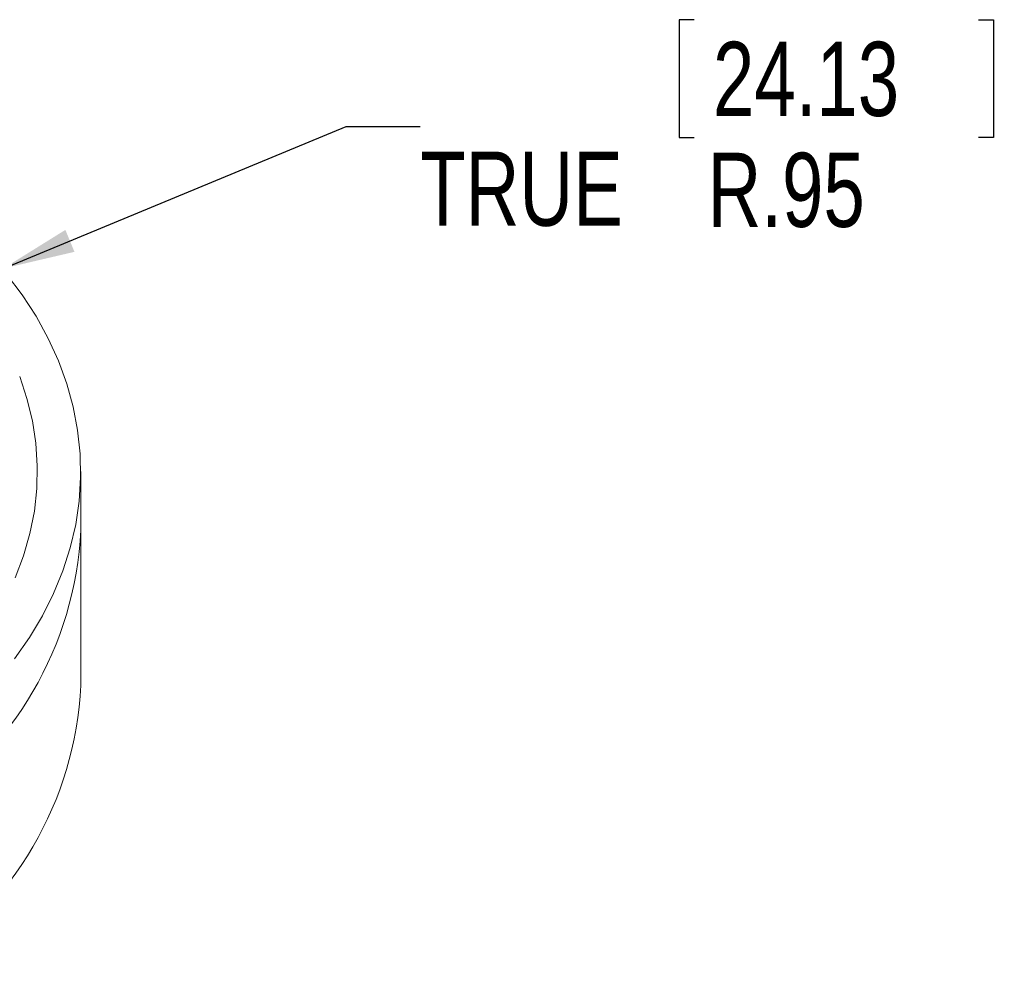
# Paper-space layout 'Sheet2' of a CAD drawing. Header units: inches. Extents: x 3.37 to 8.29, y 2.49 to 5.88.
# Tile 4 of 4: x 6.63 to 8.29, y 4.28 to 5.88. Entities that reach past the tile are written whole.
import ezdxf

# ---------------------------------------------------------------- set-up
doc = ezdxf.new("R2010")
doc.units = ezdxf.units.IN
doc.header["$MEASUREMENT"] = 0
doc.layers.add('SLD-0', color=7, linetype='Continuous')
doc.styles.add('SLDTEXTSTYLE3', font='TXT', dxfattribs={"width": 0.75})
doc.dimstyles.new('SLDDIMSTYLE4', dxfattribs={"dimtxt": 0.125, "dimasz": 0.13, "dimexe": 0, "dimexo": 0.0625, "dimgap": 0.03125, "dimtad": 0, "dimtih": 1, "dimtoh": 1, "dimrnd": 1e-09, "dimzin": 12, "dimdsep": 46, "dimtxsty": 'SLDTEXTSTYLE3', "dimsah": 1, "dimcen": 0, "dimadec": 0, "dimazin": 3, "dimtfac": 1, "dimtofl": 0, "dimtmove": 0, "dimatfit": 3, "dimfxl": 1, "dimfrac": 2, "dimtolj": 1, "dimtzin": 12, "dimarcsym": 0})

# ---------------------------------------------------------------- blocks, each defined once
blk = doc.blocks.new('_D_4')
at = {"layer": 'SLD-0'}
for p, q in [((7.7707, 5.875), (7.7453, 5.875)), ((7.7453, 5.875), (7.7453, 5.6766)), ((8.2498, 5.875), (8.2752, 5.875)), ((8.2752, 5.875), (8.2752, 5.6766)), ((6.6068, 5.4557), (7.1842, 5.695)), ((7.1842, 5.695), (7.3092, 5.695)), ((7.7453, 5.6766), (7.7707, 5.6766)), ((8.2752, 5.6766), (8.2498, 5.6766))]:
    blk.add_line(p, q, dxfattribs=at)
blk.add_solid([(6.6068, 5.4557), (6.7266, 5.4837), (6.7113, 5.5207)], dxfattribs=at)
at = {"layer": 'SLD-0', "char_height": 0.125, "attachment_point": 1, "style": 'SLDTEXTSTYLE3'}
for s, insert in [('24.13', (7.8024, 5.8377, -0.5845)), ('TRUE', (7.3092, 5.6526, -0.5845)), ('R.95', (7.7934, 5.6507, -0.5845))]:
    blk.add_mtext(s, dxfattribs=dict(at, insert=insert))

psp = doc.layouts.new('Sheet2')

# ---------------------------------------------------------------- linework, layer by layer
at = {"color": 7, "linetype": 'Continuous', "lineweight": 15}
for p, q in [((6.7371, 5.0143), (6.7371, 5.1133)), ((6.7371, 4.7527), (6.7371, 5.0143))]:
    psp.add_line(p, q, dxfattribs=at)
at = {"color": 7, "linetype": 'Continuous', "lineweight": 15, "flags": 128}
for points in [[(6.6258, 4.7977), (6.6508, 4.8334), (6.6727, 4.8701), (6.6915, 4.9076), (6.7072, 4.9459), (6.7196, 4.9847), (6.7287, 5.024), (6.7345, 5.0636), (6.737, 5.1034), (6.7362, 5.1432), (6.732, 5.1829), (6.7245, 5.2223), (6.7138, 5.2614), (6.6997, 5.3), (6.6825, 5.3379), (6.6621, 5.375), (6.6386, 5.4112), (6.6122, 5.4463)], [(6.6269, 4.9344), (6.6408, 4.9713), (6.6516, 5.0088), (6.659, 5.0466), (6.6632, 5.0847), (6.664, 5.1229), (6.6615, 5.161), (6.6557, 5.199), (6.6466, 5.2366), (6.6343, 5.2738)]]:
    psp.add_lwpolyline(points, dxfattribs=at)
at = {"color": 7, "linetype": 'Continuous', "lineweight": 15}
for centre in [(6.1455, 5.0419), (6.1455, 4.7803)]:
    psp.add_arc(centre, 0.5923, 301.9481, 357.3295, dxfattribs=at)

# ---------------------------------------------------------------- dimensions: what is measured, and where the dimension line sits
at = {"layer": 'SLD-0'}
dim = psp.add_radius_dim(center=(5.7871, 5.1161), mpoint=(6.6068, 5.4557), text='TRUE <>', dimstyle='SLDDIMSTYLE4', dxfattribs=at)
dim.commit()
dim.dimension.update_dxf_attribs({"geometry": '_D_4', "text_midpoint": (7.8017, 5.695), "dimtype": 164})

doc.saveas('drawing.dxf')
